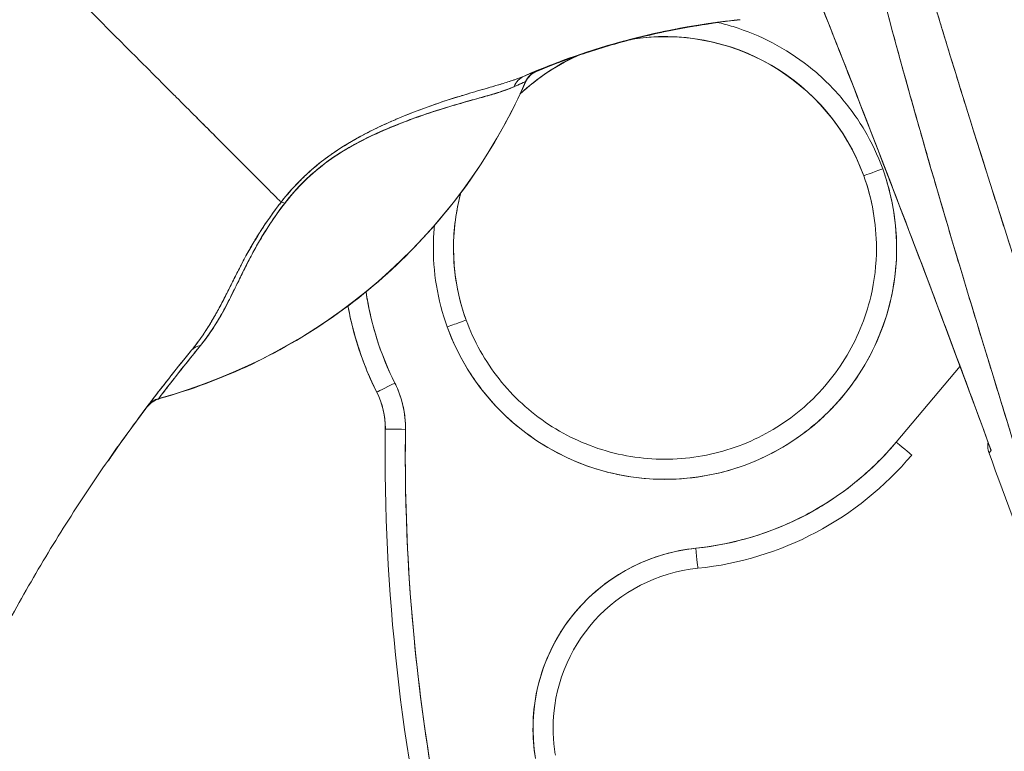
# Model space of a CAD drawing. Header units: inches. Extents: x 14 to 423, y 12 to 263.
# Tile 90 of 124: x 224.742 to 225.705, y 162.74 to 163.456. Entities that reach past the tile are written whole.
import ezdxf

# ---------------------------------------------------------------- set-up
doc = ezdxf.new("R2010")
doc.units = ezdxf.units.IN
doc.header["$LTSCALE"] = 26
doc.header["$MEASUREMENT"] = 0
doc.layers.add('Visible (ANSI)', color=7, linetype='Continuous', lineweight=5)
doc.layers.add('Visible Narrow (ANSI)', color=7, linetype='Continuous', lineweight=5)

msp = doc.modelspace()

# ---------------------------------------------------------------- linework, layer by layer
at = {"layer": 'Visible (ANSI)'}
for p, q in [((225.56716, 163.30284), (225.56716, 163.30309)), ((225.56716, 163.30309), (225.56716, 163.30284)), ((225.1662, 163.23226), (225.1662, 163.23251)), ((225.17863, 163.16193), (225.17863, 163.16193)), ((225.17863, 163.16193), (225.17863, 163.16193)), ((225.6613, 163.11679), (225.59898, 163.0426)), ((225.09126, 163.0915), (225.09126, 163.09125)), ((225.09126, 163.09125), (225.09126, 163.0915)), ((225.09959, 163.05524), (225.09959, 163.05524)), ((224.83073, 163.02734), (224.83094, 163.02734)), ((224.83094, 163.02765), (224.83074, 163.02765)), ((224.83074, 163.02765), (224.83094, 163.02765)), ((224.82878, 163.02423), (224.82836, 163.02423)), ((224.82858, 163.02454), (224.82878, 163.02454))]:
    msp.add_line(p, q, dxfattribs=at)
for centre, radius, start, end in [((225.3729, 163.23226), 0.20669, 113.42729, 133.29304), ((225.25518, 163.38707), 0.02008, 112.54385, 156.33163), ((225.25518, 163.38676), 0.02008, 112.54384, 156.33164), ((225.02086, 163.05627), 0.09843, 359.26587, 26.59675), ((224.88329, 163.06554), 0.02008, 105.36014, 142.95082), ((225.02086, 163.05625), 0.07874, 359.26587, 26.59675), ((225.02086, 163.05625), 0.07874, 359.26587, 26.59675), ((225.02086, 163.056), 0.07874, 0.0912, 26.59675), ((225.02086, 163.056), 0.07874, 0.0912, 26.59675), ((224.88329, 163.06523), 0.02008, 105.36013, 142.95084), ((225.02086, 163.05597), 0.09843, 0.01325, 0.08756), ((225.3729, 163.23251), 0.31496, 275.85394, 319.96698), ((210.91551, 157.57965), 15.74803, 19.171411, 20.255662)]:
    msp.add_arc(centre, radius, start, end, dxfattribs=at)
for centre, major_axis, ratio, start_param, end_param in [((225.3729, 163.23226), (0.20342, 0.03665), 0.999999, 0.170235, 1.570796), ((225.3729, 163.23251), (0.19427, 0.07058), 0.999999, 0, 1.386926), ((225.45575, 163.43949), (-0.1273, -0.01198), 0.13327, 4.772659, 4.820642), ((225.3729, 163.23251), (-0.18854, -0.0847), 0.999999, 4.712389, 5.044381), ((225.25509, 163.38705), (0.00807, 0.01839), 0.999989, 0.80699, 1.570796), ((225.25509, 163.38705), (-0.0077, 0.01854), 0.999939, 0, 0.763796), ((225.25509, 163.3867), (-0.01839, 0.00807), 0.999983, 5.519389, 6.283185), ((225.25509, 163.3867), (-0.0077, 0.01854), 0.999928, 0, 0.763801), ((223.91644, 162.85506), (1.33104, 0.55056), 0.001182, 6.282701, 6.294638), ((223.92219, 162.85711), (1.32529, 0.54819), 0.001172, 6.270746, 6.282735), ((224.73197, 163.61654), (-0.55118, 0), 0.999774, 1.83929, 2.7281), ((225.24347, 163.3822), (-0.00797, 0.01843), 0.957433, 0.004464, 0.766525), ((225.24347, 163.3822), (-0.00797, 0.01843), 0.957433, 0.004466, 0.766526), ((223.79666, 162.87073), (1.44013, 0.5244), 0.001203, 6.282742, 6.293855), ((223.79657, 162.87046), (1.44022, 0.52436), 0.001191, 6.271644, 6.282757), ((225.3729, 163.23253), (0.21277, 0.0773), 0.999999, 3.141593, 6.283185), ((225.58567, 163.30981), (-0.0185, -0.00672), 0.001197, 4.711954, 6.28275), ((225.3729, 163.23251), (0.20669, 0), 0.999999, 0, 0.348489), ((225.3729, 163.23251), (0.20669, 0), 0.999999, 0, 0.348489), ((225.3729, 163.23226), (0.19427, 0.07058), 0.999999, 5.935909, 6.283185), ((225.01108, 163.26453), (-0.01591, 0.01225), 0.235613, 5.543792, 5.861136), ((225.01108, 163.26453), (0.01591, -0.01225), 0.235645, 2.402392, 2.719776), ((225.3729, 163.23251), (-0.19958, 0.05374), 0.999999, 0, 0.611511), ((225.3729, 163.23226), (-0.20669, 0.00025), 0.999999, 6.01941, 6.283185), ((225.3729, 163.23226), (-0.19435, -0.07036), 0.999999, 5.935847, 6.283185), ((225.3729, 163.23226), (0.20669, 0), 0.999999, 6.282307, 6.283185), ((225.3729, 163.23253), (-0.29214, -0.04294), 0.999999, 0, 0.318251), ((225.37285, 163.23225), (-0.28159, -0.141), 1, 5.999434, 6.283185), ((225.3729, 163.23226), (-0.30985, -0.05654), 0.999999, 0, 0.283724), ((225.3729, 163.23251), (-0.28163, -0.14101), 1, 6.000173, 6.283185), ((225.37285, 163.2325), (-0.30976, -0.05675), 0.999999, 0, 0.28305), ((225.16012, 163.15521), (0.0185, 0.00672), 0.001197, 6.28275, 7.853547), ((224.92581, 163.11978), (-0.01553, 0.01273), 0.762042, 5.651821, 6.281349), ((224.92581, 163.11978), (-0.01553, 0.01273), 0.762042, 5.651822, 6.281349), ((225.10887, 163.10031), (-0.0176, -0.00881), 0.001139, 4.711819, 6.282615), ((225.10887, 163.10031), (-0.0176, -0.00881), 0.001139, 4.711819, 6.282615), ((224.88351, 163.06587), (-0.00533, 0.01935), 0.999887, 0, 0.655638), ((224.88352, 163.06587), (-0.01602, 0.0121), 0.999467, 5.627518, 6.283185), ((224.88352, 163.0655), (-0.00533, 0.01936), 0.999856, 0, 0.655679), ((224.88351, 163.0655), (-0.01602, 0.0121), 0.999531, 5.627547, 6.283185), ((225.32051, 163.67938), (-0.44254, -0.59448), 0.000762, 6.250814, 6.282167), ((225.32051, 163.67908), (-0.44254, -0.59448), 0.00076, 6.282161, 6.313513), ((225.10887, 163.10006), (-0.0176, -0.00881), 0.001139, 0.106524, 0.106684), ((225.10887, 163.10006), (-0.0176, -0.00881), 0.001138, 0.106524, 0.106684), ((226.21191, 162.06256), (1.68477, 0), 0.999999, 2.494958, 2.531637), ((227.01282, 163.03072), (-1.91339, 0), 0.999999, 6.270372, 6.762512), ((225.11927, 163.05499), (-0.01968, 0.00025), 0.001273, 4.712405, 6.283202), ((225.11927, 163.05499), (-0.01968, 0.00025), 0.001273, 4.712405, 6.283202), ((227.01282, 163.03075), (-1.8937, 0), 0.999999, 6.270372, 6.762512), ((225.3729, 163.23253), (0.29374, 0.03012), 0.999999, 4.712389, 5.482307), ((225.59898, 163.04258), (0.01507, -0.01266), 0.000975, 0.000819, 1.571615), ((224.8327, 163.02772), (0.02823, 0.04034), 0.028435, 1.592532, 1.669619), ((224.8327, 163.02731), (0.02823, 0.04034), 0.029662, 1.590778, 1.667866), ((225.42108, 162.76256), (-0.1747, -0.02944), 0.999999, 4.647638, 6.283185), ((225.40301, 162.93877), (0.00201, -0.01958), 0.00013, 0.001267, 1.572063), ((225.40301, 162.93877), (0.00201, -0.01958), 0.00013, 0.001267, 1.572063), ((225.42108, 162.76253), (-0.15666, -0.01606), 0.999999, 4.712389, 6.181015)]:
    msp.add_ellipse(centre, major_axis=major_axis, ratio=ratio, start_param=start_param, end_param=end_param, dxfattribs=at)
for points, knots in [([(225.80456, 162.75192), (225.78195, 162.82401), (225.76058, 162.89186), (225.74071, 162.95539), (225.72084, 163.01891), (225.70248, 163.0781), (225.6855, 163.13372), (225.66852, 163.18934), (225.65292, 163.24138), (225.63855, 163.29065), (225.62417, 163.33993), (225.61101, 163.38643), (225.59893, 163.43084), (225.58685, 163.47525), (225.57584, 163.51756), (225.56581, 163.55833), (225.55578, 163.59909), (225.54673, 163.6383), (225.53858, 163.67643), (225.53043, 163.71457), (225.52319, 163.75162), (225.51682, 163.78802), (225.51045, 163.82443), (225.50495, 163.86019), (225.50035, 163.89571), (225.49575, 163.93124), (225.49205, 163.96653), (225.48926, 164.00205)], [0, 0, 0, 0, 0.111111, 0.111111, 0.111111, 0.222222, 0.222222, 0.222222, 0.333333, 0.333333, 0.333333, 0.444444, 0.444444, 0.444444, 0.555556, 0.555556, 0.555556, 0.666667, 0.666667, 0.666667, 0.777778, 0.777778, 0.777778, 0.888889, 0.888889, 0.888889, 1, 1, 1, 1]), ([(225.80456, 162.75192), (225.79692, 162.77625), (225.78935, 162.80036), (225.78184, 162.82424), (225.77459, 162.84732), (225.76741, 162.87019), (225.7603, 162.89285), (225.7534, 162.91484), (225.74657, 162.93664), (225.73982, 162.95824), (225.73326, 162.97924), (225.72677, 163.00005), (225.72035, 163.02068), (225.71411, 163.04077), (225.70794, 163.06068), (225.70186, 163.08042), (225.69816, 163.09241), (225.69449, 163.10434), (225.69086, 163.11621), (225.68865, 163.1234), (225.68646, 163.13056), (225.68428, 163.13771), (225.67864, 163.1562), (225.67308, 163.17455), (225.6676, 163.19274), (225.66224, 163.21054), (225.65696, 163.2282), (225.65177, 163.24572), (225.64667, 163.26289), (225.64167, 163.27992), (225.63675, 163.29682), (225.63192, 163.31342), (225.62717, 163.32988), (225.62252, 163.34622), (225.61794, 163.36229), (225.61345, 163.37824), (225.60905, 163.39406), (225.60471, 163.40966), (225.60046, 163.42514), (225.59631, 163.44049), (225.59591, 163.44197), (225.59551, 163.44345), (225.59511, 163.44494), (225.59143, 163.4586), (225.58782, 163.47217), (225.58429, 163.48564), (225.58042, 163.50043), (225.57665, 163.51509), (225.57297, 163.52964), (225.56932, 163.54408), (225.56577, 163.5584), (225.56233, 163.5726), (225.5589, 163.58672), (225.55558, 163.60073), (225.55236, 163.61463), (225.54915, 163.62847), (225.54605, 163.64221), (225.54305, 163.65583), (225.54006, 163.66942), (225.53717, 163.68291), (225.5344, 163.69629), (225.53162, 163.70967), (225.52896, 163.72293), (225.5264, 163.7361), (225.52616, 163.73735), (225.52592, 163.7386), (225.52568, 163.73986), (225.52338, 163.75177), (225.52118, 163.76359), (225.51907, 163.77533), (225.51673, 163.78835), (225.5145, 163.80126), (225.51239, 163.81406), (225.51027, 163.82693), (225.50826, 163.8397), (225.50638, 163.85234), (225.50448, 163.8651), (225.50271, 163.87773), (225.50105, 163.89024), (225.49938, 163.90289), (225.49783, 163.91541), (225.49641, 163.9278), (225.49497, 163.94035), (225.49366, 163.95277), (225.49248, 163.96506), (225.49127, 163.97753), (225.4902, 163.98986), (225.48926, 164.00205)], [0, 0, 0, 0, 0.047674, 0.047674, 0.047674, 0.093754, 0.093754, 0.093754, 0.138483, 0.138483, 0.138483, 0.181962, 0.181962, 0.181962, 0.224293, 0.224293, 0.224293, 0.25, 0.25, 0.25, 0.265575, 0.265575, 0.265575, 0.305906, 0.305906, 0.305906, 0.345378, 0.345378, 0.345378, 0.384081, 0.384081, 0.384081, 0.422102, 0.422102, 0.422102, 0.459526, 0.459526, 0.459526, 0.496435, 0.496435, 0.496435, 0.5, 0.5, 0.5, 0.53291, 0.53291, 0.53291, 0.569025, 0.569025, 0.569025, 0.604849, 0.604849, 0.604849, 0.640453, 0.640453, 0.640453, 0.675905, 0.675905, 0.675905, 0.711275, 0.711275, 0.711275, 0.746632, 0.746632, 0.746632, 0.75, 0.75, 0.75, 0.782043, 0.782043, 0.782043, 0.817582, 0.817582, 0.817582, 0.853329, 0.853329, 0.853329, 0.889364, 0.889364, 0.889364, 0.925766, 0.925766, 0.925766, 0.962618, 0.962618, 0.962618, 1, 1, 1, 1]), ([(225.86533, 162.75134), (225.82514, 162.87601), (225.7871, 162.99543), (225.7505, 163.10939), (225.7139, 163.22335), (225.67873, 163.33184), (225.64714, 163.43552), (225.61554, 163.53919), (225.58752, 163.63805), (225.56517, 163.73178), (225.54281, 163.82551), (225.52612, 163.91411), (225.51439, 163.99768)], [0, 0, 0, 0, 0.25, 0.25, 0.25, 0.5, 0.5, 0.5, 0.75, 0.75, 0.75, 1, 1, 1, 1]), ([(225.51439, 163.99768), (225.51604, 163.98538), (225.51779, 163.97308), (225.51965, 163.9608), (225.52152, 163.94842), (225.5235, 163.93606), (225.52558, 163.9237), (225.52767, 163.91124), (225.52986, 163.8988), (225.53215, 163.88636), (225.53446, 163.8738), (225.53687, 163.86125), (225.53937, 163.84871), (225.54189, 163.83603), (225.54451, 163.82336), (225.54722, 163.8107), (225.54996, 163.79787), (225.55278, 163.78506), (225.55569, 163.77226), (225.55864, 163.75928), (225.56168, 163.7463), (225.56479, 163.73334), (225.56795, 163.72016), (225.57119, 163.70699), (225.5745, 163.69384), (225.57787, 163.68044), (225.58132, 163.66706), (225.58483, 163.65368), (225.58841, 163.64004), (225.59207, 163.62641), (225.59578, 163.61279), (225.59957, 163.59886), (225.60343, 163.58495), (225.60735, 163.57105), (225.61136, 163.55681), (225.61542, 163.54258), (225.61954, 163.52836), (225.62377, 163.51377), (225.62805, 163.49919), (225.63238, 163.48461), (225.63683, 163.46963), (225.64133, 163.45466), (225.64587, 163.43969), (225.65054, 163.42428), (225.65526, 163.40887), (225.66002, 163.39347), (225.66229, 163.3861), (225.66458, 163.37873), (225.66687, 163.37136), (225.66952, 163.36284), (225.67218, 163.35432), (225.67485, 163.3458), (225.67999, 163.32938), (225.68517, 163.31297), (225.69038, 163.29656), (225.69577, 163.27955), (225.70119, 163.26256), (225.70662, 163.24557), (225.71227, 163.22793), (225.71793, 163.2103), (225.72361, 163.19267), (225.72951, 163.17434), (225.73543, 163.15601), (225.74136, 163.13768), (225.74753, 163.11859), (225.75371, 163.0995), (225.75989, 163.08041), (225.76634, 163.06049), (225.77279, 163.04056), (225.77924, 163.02063), (225.78598, 162.9998), (225.79271, 162.97896), (225.79942, 162.95812), (225.80646, 162.93629), (225.81348, 162.91446), (225.82048, 162.89262), (225.82782, 162.86971), (225.83513, 162.84679), (225.84242, 162.82386), (225.85009, 162.7997), (225.85773, 162.77552), (225.86533, 162.75134)], [0, 0, 0, 0, 0.029086, 0.029086, 0.029086, 0.058387, 0.058387, 0.058387, 0.087935, 0.087935, 0.087935, 0.117777, 0.117777, 0.117777, 0.147957, 0.147957, 0.147957, 0.178529, 0.178529, 0.178529, 0.20955, 0.20955, 0.20955, 0.24108, 0.24108, 0.24108, 0.273185, 0.273185, 0.273185, 0.305936, 0.305936, 0.305936, 0.339407, 0.339407, 0.339407, 0.37368, 0.37368, 0.37368, 0.408841, 0.408841, 0.408841, 0.44498, 0.44498, 0.44498, 0.482193, 0.482193, 0.482193, 0.5, 0.5, 0.5, 0.520588, 0.520588, 0.520588, 0.560289, 0.560289, 0.560289, 0.60142, 0.60142, 0.60142, 0.644109, 0.644109, 0.644109, 0.688496, 0.688496, 0.688496, 0.734731, 0.734731, 0.734731, 0.782977, 0.782977, 0.782977, 0.833414, 0.833414, 0.833414, 0.886232, 0.886232, 0.886232, 0.941632, 0.941632, 0.941632, 1, 1, 1, 1]), ([(225.47678, 163.59237), (225.48556, 163.5706), (225.4943, 163.54883), (225.50301, 163.52703), (225.51744, 163.4909), (225.53178, 163.45472), (225.54599, 163.41849), (225.56162, 163.37868), (225.57711, 163.33882), (225.59246, 163.2989), (225.60929, 163.25512), (225.62595, 163.21128), (225.64243, 163.16738), (225.659, 163.1232), (225.6754, 163.07896), (225.69161, 163.03465)], [0, 0, 0, 0, 0.117776, 0.117776, 0.117776, 0.3131, 0.3131, 0.3131, 0.52777, 0.52777, 0.52777, 0.763163, 0.763163, 0.763163, 1, 1, 1, 1]), ([(225.47678, 163.59237), (225.49896, 163.53745), (225.52178, 163.48018), (225.54516, 163.42063), (225.56853, 163.36108), (225.59247, 163.29925), (225.61691, 163.23495), (225.64134, 163.17064), (225.66628, 163.10386), (225.69161, 163.03465)], [0, 0, 0, 0, 0.333333, 0.333333, 0.333333, 0.666667, 0.666667, 0.666667, 1, 1, 1, 1]), ([(224.56997, 162.80763), (224.57939, 162.83459), (224.58795, 162.8619), (224.59588, 162.88965), (224.60381, 162.9174), (224.6111, 162.94558), (224.61799, 162.97423), (224.62488, 163.00289), (224.63137, 163.03201), (224.63766, 163.06161), (224.64396, 163.09121), (224.65008, 163.12128), (224.65621, 163.15178), (224.66234, 163.18229), (224.66849, 163.21323), (224.67485, 163.24453), (224.68122, 163.27583), (224.68779, 163.30749), (224.69475, 163.33942), (224.7017, 163.37134), (224.70904, 163.40353), (224.71691, 163.43585), (224.72478, 163.46816), (224.73318, 163.5006), (224.74223, 163.53302)], [0, 0, 0, 0, 0.125006, 0.125006, 0.125006, 0.250011, 0.250011, 0.250011, 0.375017, 0.375017, 0.375017, 0.500022, 0.500022, 0.500022, 0.625028, 0.625028, 0.625028, 0.750033, 0.750033, 0.750033, 0.875039, 0.875039, 0.875039, 1, 1, 1, 1]), ([(224.99775, 163.27724), (224.99713, 163.27786), (224.9965, 163.27849), (224.99586, 163.27913), (224.99387, 163.28112), (224.99177, 163.28323), (224.98955, 163.28545), (224.98731, 163.28768), (224.98496, 163.29004), (224.9825, 163.2925), (224.98002, 163.29499), (224.97743, 163.29758), (224.97473, 163.30029), (224.97369, 163.30132), (224.97264, 163.30237), (224.97158, 163.30344), (224.96701, 163.30801), (224.96217, 163.31285), (224.95708, 163.31796), (224.95391, 163.32113), (224.95064, 163.3244), (224.94729, 163.32776), (224.94392, 163.33114), (224.94046, 163.33461), (224.93691, 163.33817), (224.93335, 163.34173), (224.92971, 163.34538), (224.92598, 163.34912), (224.92226, 163.35285), (224.91846, 163.35666), (224.91457, 163.36056), (224.90832, 163.36683), (224.90185, 163.37332), (224.89518, 163.38), (224.89365, 163.38153), (224.89211, 163.38307), (224.89056, 163.38463), (224.88243, 163.39277), (224.87402, 163.40118), (224.86539, 163.40983), (224.85957, 163.41565), (224.85365, 163.42157), (224.84765, 163.42757), (224.845, 163.43023), (224.84233, 163.4329), (224.83964, 163.43559), (224.83122, 163.44402), (224.82265, 163.4526), (224.81391, 163.46134), (224.80799, 163.46726), (224.802, 163.47325), (224.79595, 163.4793), (224.79356, 163.48169), (224.79116, 163.48409), (224.78875, 163.48649), (224.78077, 163.49448), (224.77271, 163.50254), (224.76471, 163.51054), (224.75712, 163.51813), (224.74958, 163.52567), (224.74223, 163.53302)], [0, 0, 0, 0, 0.014459, 0.014459, 0.014459, 0.059138, 0.059138, 0.059138, 0.104088, 0.104088, 0.104088, 0.149346, 0.149346, 0.149346, 0.166667, 0.166667, 0.166667, 0.24084, 0.24084, 0.24084, 0.286952, 0.286952, 0.286952, 0.333189, 0.333189, 0.333189, 0.379462, 0.379462, 0.379462, 0.425634, 0.425634, 0.425634, 0.5, 0.5, 0.5, 0.517058, 0.517058, 0.517058, 0.606463, 0.606463, 0.606463, 0.666667, 0.666667, 0.666667, 0.693307, 0.693307, 0.693307, 0.776792, 0.776792, 0.776792, 0.833333, 0.833333, 0.833333, 0.855634, 0.855634, 0.855634, 0.929684, 0.929684, 0.929684, 1, 1, 1, 1]), ([(224.74223, 163.53302), (224.74958, 163.52567), (224.75711, 163.51814), (224.76471, 163.51054), (224.7727, 163.50254), (224.78076, 163.49448), (224.78875, 163.48649), (224.79114, 163.4841), (224.79352, 163.48172), (224.79589, 163.47936), (224.80196, 163.47329), (224.80797, 163.46728), (224.81391, 163.46134), (224.82265, 163.4526), (224.83122, 163.44401), (224.83964, 163.43559), (224.84232, 163.43291), (224.84499, 163.43023), (224.84765, 163.42758), (224.85365, 163.42157), (224.85957, 163.41565), (224.86539, 163.40983), (224.87402, 163.40118), (224.88243, 163.39277), (224.89056, 163.38463), (224.89211, 163.38308), (224.89365, 163.38154), (224.89517, 163.38001), (224.90184, 163.37332), (224.90831, 163.36683), (224.91457, 163.36056), (224.92234, 163.35277), (224.92979, 163.3453), (224.93688, 163.33819), (224.94398, 163.33107), (224.95073, 163.32432), (224.95708, 163.31796), (224.96218, 163.31285), (224.96702, 163.308), (224.97158, 163.30343), (224.97265, 163.30237), (224.97369, 163.30132), (224.97473, 163.30029), (224.97743, 163.29758), (224.98002, 163.29499), (224.9825, 163.2925), (224.98496, 163.29004), (224.98731, 163.28768), (224.98955, 163.28545), (224.99177, 163.28322), (224.99387, 163.28112), (224.99586, 163.27913), (224.9965, 163.27849), (224.99713, 163.27786), (224.99775, 163.27724)], [0, 0, 0, 0, 0.070424, 0.070424, 0.070424, 0.144534, 0.144534, 0.144534, 0.166667, 0.166667, 0.166667, 0.223344, 0.223344, 0.223344, 0.306735, 0.306735, 0.306735, 0.333333, 0.333333, 0.333333, 0.393546, 0.393546, 0.393546, 0.482972, 0.482972, 0.482972, 0.5, 0.5, 0.5, 0.574384, 0.574384, 0.574384, 0.666667, 0.666667, 0.666667, 0.759127, 0.759127, 0.759127, 0.833333, 0.833333, 0.833333, 0.850626, 0.850626, 0.850626, 0.89589, 0.89589, 0.89589, 0.940848, 0.940848, 0.940848, 0.985537, 0.985537, 0.985537, 1, 1, 1, 1]), ([(225.44041, 163.45506), (225.43462, 163.45443), (225.42883, 163.45373), (225.42305, 163.45296), (225.40186, 163.45014), (225.38075, 163.44633), (225.3598, 163.44155), (225.33886, 163.43677), (225.31808, 163.43101), (225.29756, 163.42429), (225.27704, 163.41757), (225.25678, 163.40987), (225.23687, 163.40123), (225.23639, 163.40102), (225.2359, 163.40081), (225.23542, 163.4006)], [0, 0, 0, 0, 0.082787, 0.082787, 0.082787, 0.386071, 0.386071, 0.386071, 0.689355, 0.689355, 0.689355, 0.992639, 0.992639, 0.992639, 1, 1, 1, 1]), ([(225.23542, 163.4006), (225.26822, 163.41492), (225.30197, 163.42666), (225.33628, 163.43575), (225.37058, 163.44484), (225.40543, 163.45128), (225.44041, 163.45506)], [0, 0, 0, 0, 0.5, 0.5, 0.5, 1, 1, 1, 1]), ([(225.24748, 163.40561), (225.26805, 163.41415), (225.28891, 163.42167), (225.31011, 163.42819), (225.33132, 163.43471), (225.35287, 163.44024), (225.37461, 163.44472), (225.39634, 163.4492), (225.41826, 163.45264), (225.44041, 163.45506)], [0, 0, 0, 0, 0.333333, 0.333333, 0.333333, 0.666667, 0.666667, 0.666667, 1, 1, 1, 1]), ([(225.44041, 163.45506), (225.41837, 163.45266), (225.39637, 163.44921), (225.37461, 163.44472), (225.36999, 163.44377), (225.36537, 163.44277), (225.36076, 163.44172), (225.35219, 163.43977), (225.34365, 163.43766), (225.33516, 163.43539), (225.32678, 163.43315), (225.31843, 163.43075), (225.31014, 163.4282), (225.2975, 163.42431), (225.28496, 163.42006), (225.27256, 163.41546), (225.26413, 163.41234), (225.25577, 163.40906), (225.24748, 163.40561)], [0, 0, 0, 0, 0.333333, 0.333333, 0.333333, 0.404238, 0.404238, 0.404238, 0.536303, 0.536303, 0.536303, 0.666667, 0.666667, 0.666667, 0.865191, 0.865191, 0.865191, 1, 1, 1, 1]), ([(225.3421, 163.4369), (225.34831, 163.43849), (225.35454, 163.43999), (225.36079, 163.44141), (225.36538, 163.44246), (225.36999, 163.44346), (225.37462, 163.44441), (225.39124, 163.44784), (225.40801, 163.45066), (225.42482, 163.45288)], [0.4996315, 0.4996315, 0.4996315, 0.4996315, 0.5958565, 0.5958565, 0.5958565, 0.6666667, 0.6666667, 0.6666667, 0.9213598, 0.9213598, 0.9213598, 0.9213598]), ([(225.58567, 163.30984), (225.58084, 163.32306), (225.57493, 163.3356), (225.56787, 163.34757), (225.56081, 163.35953), (225.55259, 163.37091), (225.54342, 163.38143), (225.53424, 163.39194), (225.5241, 163.40159), (225.51315, 163.41023), (225.50221, 163.41886), (225.49046, 163.42649), (225.47811, 163.43298), (225.46576, 163.43946), (225.45281, 163.4448), (225.43947, 163.4489), (225.43436, 163.45047), (225.42919, 163.45187), (225.42398, 163.45307)], [0, 0, 0, 0, 0.0588235, 0.0588235, 0.0588235, 0.1176471, 0.1176471, 0.1176471, 0.1764706, 0.1764706, 0.1764706, 0.2352941, 0.2352941, 0.2352941, 0.2941176, 0.2941176, 0.2941176, 0.3166834, 0.3166834, 0.3166834, 0.3166834]), ([(225.44041, 163.45506), (225.44109, 163.45513), (225.44176, 163.4552), (225.44244, 163.45528), (225.44311, 163.45535), (225.44379, 163.45542), (225.44446, 163.45549), (225.44514, 163.45556), (225.44581, 163.45563), (225.44649, 163.4557)], [0, 0, 0, 0, 0.333333, 0.333333, 0.333333, 0.666667, 0.666667, 0.666667, 1, 1, 1, 1]), ([(225.3403, 163.43636), (225.33896, 163.43602), (225.33762, 163.43566), (225.33628, 163.43531), (225.31962, 163.43087), (225.3031, 163.42582), (225.28675, 163.42014)], [0.4804667, 0.4804667, 0.4804667, 0.4804667, 0.5, 0.5, 0.5, 0.7427455, 0.7427455, 0.7427455, 0.7427455]), ([(225.28763, 163.42054), (225.29509, 163.42312), (225.3026, 163.42557), (225.31014, 163.42789), (225.31844, 163.43044), (225.32678, 163.43284), (225.33516, 163.43508), (225.33665, 163.43548), (225.33814, 163.43587), (225.33963, 163.43626)], [0.2148751, 0.2148751, 0.2148751, 0.2148751, 0.3333333, 0.3333333, 0.3333333, 0.4636854, 0.4636854, 0.4636854, 0.4868553, 0.4868553, 0.4868553, 0.4868553]), ([(225.24748, 163.4053), (225.25577, 163.40874), (225.26413, 163.41203), (225.27255, 163.41515), (225.27682, 163.41673), (225.28111, 163.41828), (225.28541, 163.41978)], [0, 0, 0, 0, 0.1347829, 0.1347829, 0.1347829, 0.2031443, 0.2031443, 0.2031443, 0.2031443]), ([(225.24739, 163.4056), (225.24719, 163.40553), (225.24663, 163.40531), (225.24563, 163.4049), (225.24559, 163.40489), (225.24555, 163.40487), (225.2455, 163.40485), (225.24451, 163.40445), (225.24313, 163.40388), (225.24148, 163.40318), (225.23977, 163.40246), (225.23776, 163.40161), (225.23542, 163.4006)], [0, 0, 0, 0, 0.333333, 0.333333, 0.333333, 0.347376, 0.347376, 0.347376, 0.666667, 0.666667, 0.666667, 1, 1, 1, 1]), ([(225.24739, 163.4056), (225.24732, 163.40558), (225.24703, 163.40546), (225.24651, 163.40526), (225.24633, 163.40519), (225.24612, 163.4051), (225.24589, 163.40501), (225.24505, 163.40467), (225.24388, 163.40419), (225.24235, 163.40355), (225.24221, 163.40349), (225.24207, 163.40343), (225.24192, 163.40337), (225.24018, 163.40264), (225.23801, 163.40172), (225.23542, 163.4006)], [0, 0, 0, 0, 0.246085, 0.246085, 0.246085, 0.333333, 0.333333, 0.333333, 0.638792, 0.638792, 0.638792, 0.666667, 0.666667, 0.666667, 1, 1, 1, 1]), ([(225.23679, 163.39513), (225.23755, 163.39679), (225.23845, 163.39828), (225.2395, 163.39961), (225.24056, 163.40094), (225.24176, 163.4021), (225.2431, 163.4031), (225.24443, 163.4041), (225.24589, 163.40494), (225.24748, 163.40561)], [0, 0, 0, 0, 0.333333, 0.333333, 0.333333, 0.666667, 0.666667, 0.666667, 1, 1, 1, 1]), ([(225.24414, 163.40383), (225.24465, 163.40405), (225.24511, 163.40425), (225.2455, 163.40442), (225.24555, 163.40444), (225.24559, 163.40446), (225.24563, 163.40447), (225.24663, 163.4049), (225.24719, 163.40515), (225.24739, 163.40524)], [0.5253496, 0.5253496, 0.5253496, 0.5253496, 0.6526564, 0.6526564, 0.6526564, 0.6666667, 0.6666667, 0.6666667, 1, 1, 1, 1]), ([(225.24414, 163.40383), (225.24483, 163.40413), (225.24541, 163.40438), (225.24589, 163.40458), (225.24609, 163.40467), (225.24628, 163.40475), (225.24644, 163.40482), (225.247, 163.40506), (225.24731, 163.4052), (225.24739, 163.40524)], [0.4933202, 0.4933202, 0.4933202, 0.4933202, 0.6666667, 0.6666667, 0.6666667, 0.7424678, 0.7424678, 0.7424678, 1, 1, 1, 1]), ([(225.24748, 163.40561), (225.24748, 163.40562), (225.24746, 163.40562), (225.24742, 163.40561), (225.24741, 163.4056), (225.2474, 163.4056), (225.24739, 163.4056)], [0, 0, 0, 0, 0.787547, 0.787547, 0.787547, 1, 1, 1, 1]), ([(225.24739, 163.40524), (225.24743, 163.40527), (225.24746, 163.40529), (225.24748, 163.4053), (225.24748, 163.4053), (225.24748, 163.4053), (225.24748, 163.4053)], [0, 0, 0, 0, 0.784452, 0.784452, 0.784452, 1, 1, 1, 1]), ([(224.87797, 163.08491), (224.90956, 163.09359), (224.93992, 163.10488), (224.96934, 163.11895), (224.99875, 163.13301), (225.02723, 163.14984), (225.05389, 163.169), (225.08056, 163.18816), (225.10541, 163.20965), (225.12821, 163.23326), (225.15102, 163.25688), (225.17178, 163.28262), (225.18993, 163.30969), (225.20809, 163.33675), (225.22365, 163.36515), (225.23679, 163.39513)], [0, 0, 0, 0, 0.2, 0.2, 0.2, 0.4, 0.4, 0.4, 0.6, 0.6, 0.6, 0.8, 0.8, 0.8, 1, 1, 1, 1]), ([(225.23542, 163.4006), (225.23095, 163.39867), (225.22566, 163.39676), (225.21935, 163.39476), (225.2174, 163.39414), (225.21535, 163.39351), (225.21321, 163.39286), (225.21139, 163.39231), (225.20949, 163.39175), (225.20754, 163.39117), (225.20275, 163.38976), (225.1976, 163.38827), (225.19227, 163.38673), (225.1889, 163.38575), (225.18546, 163.38475), (225.18199, 163.38372), (225.17944, 163.38297), (225.17687, 163.3822), (225.17429, 163.38141), (225.17386, 163.38128), (225.17343, 163.38115), (225.173, 163.38102), (225.16504, 163.37858), (225.15697, 163.37598), (225.14879, 163.37316), (225.14846, 163.37304), (225.14813, 163.37293), (225.1478, 163.37281), (225.13827, 163.36951), (225.12859, 163.36589), (225.11897, 163.36197), (225.11686, 163.36111), (225.11474, 163.36023), (225.11263, 163.35934), (225.11149, 163.35886), (225.11036, 163.35837), (225.10922, 163.35788), (225.10017, 163.35398), (225.09123, 163.34981), (225.08253, 163.34534), (225.08111, 163.34462), (225.0797, 163.34388), (225.0783, 163.34314), (225.06764, 163.3375), (225.05739, 163.3314), (225.04787, 163.32476), (225.04747, 163.32449), (225.04707, 163.32421), (225.04668, 163.32393), (225.03682, 163.31696), (225.02777, 163.30941), (225.01962, 163.30156), (225.01147, 163.29372), (225.0042, 163.28559), (224.99775, 163.27724)], [0, 0, 0, 0, 0.095523, 0.095523, 0.095523, 0.125, 0.125, 0.125, 0.150006, 0.150006, 0.150006, 0.211266, 0.211266, 0.211266, 0.25, 0.25, 0.25, 0.278579, 0.278579, 0.278579, 0.283368, 0.283368, 0.283368, 0.371453, 0.371453, 0.371453, 0.375, 0.375, 0.375, 0.477463, 0.477463, 0.477463, 0.5, 0.5, 0.5, 0.512193, 0.512193, 0.512193, 0.609209, 0.609209, 0.609209, 0.625, 0.625, 0.625, 0.744987, 0.744987, 0.744987, 0.75, 0.75, 0.75, 0.875, 0.875, 0.875, 1, 1, 1, 1]), ([(225.23542, 163.4006), (225.23272, 163.39943), (225.22978, 163.39831), (225.22666, 163.39721), (225.22297, 163.39591), (225.21902, 163.39464), (225.21488, 163.39337), (225.21333, 163.3929), (225.21175, 163.39242), (225.21015, 163.39194), (225.20668, 163.39091), (225.2031, 163.38987), (225.19943, 163.38881), (225.19302, 163.38695), (225.18634, 163.38503), (225.17948, 163.38297), (225.17107, 163.38046), (225.16239, 163.37775), (225.15359, 163.37479), (225.15109, 163.37395), (225.14857, 163.37309), (225.14605, 163.37221), (225.13885, 163.36969), (225.13159, 163.36699), (225.12436, 163.36413), (225.12017, 163.36248), (225.11598, 163.36076), (225.11181, 163.35899), (225.10638, 163.35668), (225.10099, 163.35427), (225.09565, 163.35177), (225.08982, 163.34904), (225.08406, 163.34619), (225.07841, 163.3432), (225.07461, 163.34119), (225.07087, 163.33912), (225.06719, 163.33699), (225.0604, 163.33306), (225.05384, 163.32892), (225.04763, 163.32459), (225.04488, 163.32268), (225.04221, 163.32073), (225.03959, 163.31874), (225.03307, 163.31376), (225.02689, 163.3085), (225.02094, 163.30283), (225.01898, 163.30096), (225.01704, 163.29904), (225.01513, 163.29709), (225.00894, 163.29076), (225.00308, 163.28402), (224.99775, 163.27724)], [0, 0, 0, 0, 0.047704, 0.047704, 0.047704, 0.103949, 0.103949, 0.103949, 0.125, 0.125, 0.125, 0.170549, 0.170549, 0.170549, 0.25, 0.25, 0.25, 0.347289, 0.347289, 0.347289, 0.375, 0.375, 0.375, 0.454119, 0.454119, 0.454119, 0.5, 0.5, 0.5, 0.559712, 0.559712, 0.559712, 0.625, 0.625, 0.625, 0.668948, 0.668948, 0.668948, 0.75, 0.75, 0.75, 0.785781, 0.785781, 0.785781, 0.875, 0.875, 0.875, 0.904424, 0.904424, 0.904424, 1, 1, 1, 1]), ([(225.22549, 163.39019), (225.22808, 163.39136), (225.23026, 163.39232), (225.23198, 163.39308), (225.23379, 163.39388), (225.23511, 163.39445), (225.23588, 163.39478), (225.23636, 163.39499), (225.23663, 163.3951), (225.2367, 163.39512)], [0, 0, 0, 0, 0.370836, 0.370836, 0.370836, 0.760631, 0.760631, 0.760631, 1, 1, 1, 1]), ([(225.22549, 163.39019), (225.22789, 163.39132), (225.22986, 163.39217), (225.2315, 163.39287), (225.23314, 163.39357), (225.23442, 163.39414), (225.23529, 163.39452), (225.23615, 163.39491), (225.23661, 163.3951), (225.2367, 163.39512)], [0, 0, 0, 0, 0.333333, 0.333333, 0.333333, 0.666667, 0.666667, 0.666667, 1, 1, 1, 1]), ([(225.00127, 163.27611), (225.00627, 163.28257), (225.01174, 163.28895), (225.0176, 163.29496), (225.02258, 163.30007), (225.02785, 163.30491), (225.03327, 163.3094), (225.03573, 163.31145), (225.03824, 163.31343), (225.04078, 163.31533), (225.04938, 163.32178), (225.05828, 163.32735), (225.06704, 163.3323), (225.06802, 163.33285), (225.069, 163.33339), (225.06997, 163.33393), (225.07821, 163.33848), (225.08632, 163.34241), (225.09421, 163.34595), (225.10366, 163.3502), (225.1128, 163.35389), (225.12153, 163.35715), (225.12723, 163.35928), (225.13275, 163.36122), (225.1381, 163.36301), (225.14189, 163.36428), (225.14559, 163.36549), (225.14919, 163.36663), (225.15783, 163.36938), (225.16591, 163.37179), (225.17341, 163.37396), (225.17961, 163.37576), (225.18542, 163.3774), (225.19082, 163.37893), (225.19131, 163.37907), (225.19181, 163.37921), (225.19229, 163.37934), (225.19748, 163.38081), (225.20228, 163.38218), (225.20667, 163.38351), (225.21061, 163.3847), (225.21423, 163.38586), (225.21752, 163.38703), (225.22044, 163.38807), (225.2231, 163.38912), (225.22549, 163.39019)], [0, 0, 0, 0, 0.067597, 0.067597, 0.067597, 0.125, 0.125, 0.125, 0.151167, 0.151167, 0.151167, 0.240091, 0.240091, 0.240091, 0.25, 0.25, 0.25, 0.333853, 0.333853, 0.333853, 0.434449, 0.434449, 0.434449, 0.5, 0.5, 0.5, 0.546484, 0.546484, 0.546484, 0.657929, 0.657929, 0.657929, 0.75, 0.75, 0.75, 0.758447, 0.758447, 0.758447, 0.848119, 0.848119, 0.848119, 0.928517, 0.928517, 0.928517, 1, 1, 1, 1]), ([(225.00127, 163.27611), (225.00686, 163.2836), (225.01325, 163.29078), (225.02037, 163.29774), (225.02749, 163.3047), (225.03534, 163.31143), (225.04386, 163.31761), (225.05238, 163.32379), (225.06156, 163.32942), (225.07114, 163.33456), (225.08072, 163.33971), (225.09068, 163.34439), (225.10079, 163.34872), (225.1109, 163.35304), (225.12116, 163.35702), (225.13137, 163.36067), (225.14158, 163.36431), (225.15176, 163.36761), (225.16178, 163.37061), (225.1718, 163.3736), (225.18161, 163.37634), (225.19002, 163.3787), (225.19842, 163.38107), (225.20546, 163.38305), (225.21129, 163.38493), (225.21712, 163.38681), (225.22176, 163.38859), (225.22549, 163.39019)], [0, 0, 0, 0, 0.111111, 0.111111, 0.111111, 0.222222, 0.222222, 0.222222, 0.333333, 0.333333, 0.333333, 0.444444, 0.444444, 0.444444, 0.555556, 0.555556, 0.555556, 0.666667, 0.666667, 0.666667, 0.777778, 0.777778, 0.777778, 0.888889, 0.888889, 0.888889, 1, 1, 1, 1]), ([(225.16012, 163.15523), (225.16495, 163.14201), (225.17086, 163.12947), (225.17792, 163.1175), (225.18498, 163.10554), (225.1932, 163.09416), (225.20237, 163.08364), (225.21155, 163.07313), (225.22169, 163.06348), (225.23264, 163.05484), (225.24358, 163.04621), (225.25533, 163.03858), (225.26768, 163.03209), (225.28003, 163.02561), (225.29298, 163.02027), (225.30632, 163.01617), (225.31965, 163.01207), (225.33336, 163.0092), (225.34722, 163.00762), (225.36108, 163.00604), (225.37509, 163.00574), (225.389, 163.00673), (225.40292, 163.00772), (225.41674, 163.01001), (225.43023, 163.01354), (225.44373, 163.01707), (225.45689, 163.02186), (225.46951, 163.02781), (225.48212, 163.03376), (225.49419, 163.04088), (225.50549, 163.04906), (225.5168, 163.05723), (225.52735, 163.06644), (225.53696, 163.07655), (225.54657, 163.08666), (225.55525, 163.09767), (225.56284, 163.10937), (225.57042, 163.12107), (225.57693, 163.13348), (225.58224, 163.14638), (225.58755, 163.15928), (225.59166, 163.17267), (225.59451, 163.18632), (225.59735, 163.19997), (225.59894, 163.21388), (225.59922, 163.22783), (225.59951, 163.24178), (225.5985, 163.25578), (225.59624, 163.26949), (225.59397, 163.2832), (225.59045, 163.29661), (225.58567, 163.30984)], [0, 0, 0, 0, 0.058824, 0.058824, 0.058824, 0.117647, 0.117647, 0.117647, 0.176471, 0.176471, 0.176471, 0.235294, 0.235294, 0.235294, 0.294118, 0.294118, 0.294118, 0.352941, 0.352941, 0.352941, 0.411765, 0.411765, 0.411765, 0.470588, 0.470588, 0.470588, 0.529412, 0.529412, 0.529412, 0.588235, 0.588235, 0.588235, 0.647059, 0.647059, 0.647059, 0.705882, 0.705882, 0.705882, 0.764706, 0.764706, 0.764706, 0.823529, 0.823529, 0.823529, 0.882353, 0.882353, 0.882353, 0.941176, 0.941176, 0.941176, 1, 1, 1, 1]), ([(224.99775, 163.27724), (224.99681, 163.27604), (224.99587, 163.27482), (224.99494, 163.2736), (224.99234, 163.27018), (224.98977, 163.26667), (224.98724, 163.26308), (224.98458, 163.25931), (224.98196, 163.25545), (224.9794, 163.25152), (224.97762, 163.24878), (224.97587, 163.24601), (224.97416, 163.24322), (224.97328, 163.24178), (224.9724, 163.24034), (224.97154, 163.23889), (224.96886, 163.2344), (224.96626, 163.22984), (224.96374, 163.22525), (224.96109, 163.22042), (224.95852, 163.21554), (224.95601, 163.21065), (224.95524, 163.20915), (224.95447, 163.20764), (224.95371, 163.20613), (224.95187, 163.2025), (224.95005, 163.19887), (224.94824, 163.19525), (224.94558, 163.18992), (224.94292, 163.18461), (224.94016, 163.17932), (224.9383, 163.17576), (224.9364, 163.17221), (224.93442, 163.16867), (224.93332, 163.16669), (224.93219, 163.16471), (224.93104, 163.16274), (224.92785, 163.15731), (224.92448, 163.15191), (224.92083, 163.1466), (224.91756, 163.14184), (224.91408, 163.13714), (224.9103, 163.13253)], [0, 0, 0, 0, 0.028646, 0.028646, 0.028646, 0.108264, 0.108264, 0.108264, 0.191862, 0.191862, 0.191862, 0.25, 0.25, 0.25, 0.279904, 0.279904, 0.279904, 0.37246, 0.37246, 0.37246, 0.469969, 0.469969, 0.469969, 0.5, 0.5, 0.5, 0.572304, 0.572304, 0.572304, 0.678496, 0.678496, 0.678496, 0.75, 0.75, 0.75, 0.790087, 0.790087, 0.790087, 0.900698, 0.900698, 0.900698, 1, 1, 1, 1]), ([(224.99775, 163.27724), (224.99016, 163.26759), (224.98336, 163.25777), (224.97725, 163.24817), (224.97717, 163.24803), (224.97708, 163.2479), (224.97699, 163.24776), (224.97138, 163.2389), (224.96636, 163.2302), (224.9616, 163.22134), (224.96128, 163.22074), (224.96096, 163.22014), (224.96063, 163.21953), (224.95885, 163.21619), (224.95711, 163.21281), (224.95538, 163.20942), (224.95421, 163.20711), (224.95304, 163.2048), (224.95188, 163.20248), (224.94984, 163.19841), (224.94781, 163.19434), (224.94576, 163.19026), (224.94524, 163.18922), (224.94471, 163.18818), (224.94418, 163.18713), (224.94194, 163.1827), (224.93965, 163.17828), (224.93728, 163.17388), (224.93514, 163.16992), (224.93294, 163.16597), (224.93062, 163.16204), (224.93041, 163.16168), (224.93019, 163.16132), (224.92998, 163.16096), (224.92805, 163.15772), (224.92605, 163.15449), (224.92395, 163.15128), (224.92175, 163.1479), (224.91945, 163.14455), (224.91703, 163.14124), (224.91488, 163.1383), (224.91264, 163.13539), (224.9103, 163.13253)], [0, 0, 0, 0, 0.2, 0.2, 0.2, 0.202822, 0.202822, 0.202822, 0.387433, 0.387433, 0.387433, 0.4, 0.4, 0.4, 0.469613, 0.469613, 0.469613, 0.517, 0.517, 0.517, 0.6, 0.6, 0.6, 0.621251, 0.621251, 0.621251, 0.71154, 0.71154, 0.71154, 0.792621, 0.792621, 0.792621, 0.8, 0.8, 0.8, 0.866842, 0.866842, 0.866842, 0.937291, 0.937291, 0.937291, 1, 1, 1, 1]), ([(224.919, 163.13704), (224.92258, 163.1414), (224.92591, 163.14592), (224.92907, 163.15062), (224.93242, 163.1556), (224.93558, 163.16078), (224.93863, 163.16617), (224.94155, 163.17132), (224.94436, 163.17665), (224.94717, 163.18218), (224.94969, 163.18713), (224.95219, 163.19224), (224.95481, 163.19752), (224.95502, 163.19793), (224.95523, 163.19835), (224.95544, 163.19877), (224.95764, 163.20319), (224.95986, 163.20769), (224.96217, 163.21229), (224.96446, 163.21686), (224.96685, 163.22152), (224.96938, 163.22626), (224.97168, 163.23055), (224.9741, 163.23491), (224.97666, 163.23932), (224.97898, 163.24331), (224.98143, 163.24735), (224.98401, 163.25142), (224.98635, 163.2551), (224.98879, 163.25881), (224.99135, 163.26252), (224.99367, 163.26589), (224.99609, 163.26926), (224.99861, 163.27261), (224.99948, 163.27378), (225.00037, 163.27494), (225.00127, 163.27611)], [0, 0, 0, 0, 0.123264, 0.123264, 0.123264, 0.254167, 0.254167, 0.254167, 0.37913, 0.37913, 0.37913, 0.491157, 0.491157, 0.491157, 0.5, 0.5, 0.5, 0.593399, 0.593399, 0.593399, 0.686267, 0.686267, 0.686267, 0.770296, 0.770296, 0.770296, 0.846506, 0.846506, 0.846506, 0.915548, 0.915548, 0.915548, 0.978208, 0.978208, 0.978208, 1, 1, 1, 1]), ([(224.919, 163.13704), (224.92737, 163.14791), (224.93508, 163.15948), (224.94163, 163.17125), (224.94818, 163.18303), (224.95356, 163.19499), (224.95944, 163.20707), (224.96532, 163.21914), (224.97171, 163.23132), (224.97868, 163.24297), (224.98565, 163.25461), (224.99321, 163.26571), (225.00127, 163.27611)], [0, 0, 0, 0, 0.25, 0.25, 0.25, 0.5, 0.5, 0.5, 0.75, 0.75, 0.75, 1, 1, 1, 1]), ([(225.14757, 163.25438), (225.14702, 163.24869), (225.14668, 163.24297), (225.14657, 163.23724), (225.14628, 163.22329), (225.14729, 163.20928), (225.14955, 163.19558), (225.15182, 163.18187), (225.15534, 163.16846), (225.16012, 163.15523)], [0.8582097, 0.8582097, 0.8582097, 0.8582097, 0.8823529, 0.8823529, 0.8823529, 0.9411765, 0.9411765, 0.9411765, 1, 1, 1, 1]), ([(225.17863, 163.16193), (225.18616, 163.14121), (225.19703, 163.1217), (225.22436, 163.0871), (225.24081, 163.07201), (225.27764, 163.04776), (225.298, 163.0386), (225.34059, 163.02717), (225.3628, 163.02489), (225.40682, 163.02743), (225.42863, 163.03225), (225.46961, 163.04852), (225.48879, 163.05995), (225.52258, 163.08828), (225.53719, 163.10517), (225.56035, 163.14269), (225.5689, 163.16331), (225.57771, 163.20039), (225.57959, 163.21645), (225.57959, 163.23251)], [0.348489, 0.348489, 0.348489, 0.348489, 0.668489, 0.668489, 0.988489, 0.988489, 1.308489, 1.308489, 1.628489, 1.628489, 1.948489, 1.948489, 2.268489, 2.268489, 2.588489, 2.588489, 2.908489, 2.908489, 3.141593, 3.141593, 3.141593, 3.141593]), ([(225.10887, 163.10034), (225.10267, 163.1127), (225.09739, 163.12538), (225.09299, 163.1385), (225.0886, 163.15161), (225.08508, 163.16518), (225.08255, 163.17879), (225.08188, 163.18239), (225.08129, 163.18598), (225.08075, 163.18959)], [0, 0, 0, 0, 0.3333333, 0.3333333, 0.3333333, 0.6666667, 0.6666667, 0.6666667, 0.7546962, 0.7546962, 0.7546962, 0.7546962]), ([(225.06305, 163.17572), (225.06363, 163.17253), (225.06426, 163.16935), (225.0668, 163.15753), (225.06902, 163.14896), (225.07418, 163.13203), (225.07711, 163.12367), (225.08367, 163.10724), (225.0873, 163.09916), (225.09126, 163.09125)], [0.1804774, 0.1804774, 0.1804774, 0.1804774, 0.2113574, 0.2113574, 0.2956387, 0.2956387, 0.3799199, 0.3799199, 0.4642012, 0.4642012, 0.4642012, 0.4642012]), ([(224.87819, 163.08523), (224.87838, 163.08549), (224.87888, 163.08616), (224.87969, 163.08724), (224.88115, 163.08919), (224.88364, 163.09248), (224.88715, 163.09705), (224.8906, 163.10153), (224.89503, 163.10724), (224.90046, 163.11409), (224.90572, 163.12072), (224.91192, 163.12843), (224.919, 163.13704)], [0, 0, 0, 0, 0.15805, 0.15805, 0.15805, 0.445483, 0.445483, 0.445483, 0.727137, 0.727137, 0.727137, 1, 1, 1, 1]), ([(224.87819, 163.08523), (224.87865, 163.08582), (224.8805, 163.08834), (224.88377, 163.09263), (224.88704, 163.09692), (224.89174, 163.10301), (224.89765, 163.11052), (224.90355, 163.11803), (224.91067, 163.12694), (224.919, 163.13704)], [0, 0, 0, 0, 0.333333, 0.333333, 0.333333, 0.666667, 0.666667, 0.666667, 1, 1, 1, 1]), ([(224.9103, 163.13253), (224.89664, 163.11591), (224.88333, 163.09908), (224.87038, 163.08203), (224.85517, 163.06202), (224.84045, 163.04172), (224.8262, 163.02111), (224.81195, 163.00051), (224.79816, 162.9796), (224.78485, 162.95838), (224.77153, 162.93717), (224.75868, 162.91564), (224.74629, 162.89379), (224.7339, 162.87194), (224.72197, 162.84977), (224.71051, 162.82726), (224.69905, 162.80475), (224.68805, 162.7819), (224.67753, 162.7587)], [0, 0, 0, 0, 0.1456, 0.1456, 0.1456, 0.31648, 0.31648, 0.31648, 0.48736, 0.48736, 0.48736, 0.65824, 0.65824, 0.65824, 0.82912, 0.82912, 0.82912, 1, 1, 1, 1]), ([(224.9103, 163.13253), (224.90297, 163.12358), (224.89645, 163.11545), (224.89086, 163.10836), (224.88982, 163.10705), (224.88882, 163.10578), (224.88785, 163.10455), (224.88355, 163.09907), (224.87988, 163.09432), (224.8769, 163.09042), (224.87557, 163.08869), (224.87438, 163.08712), (224.87332, 163.08573), (224.87147, 163.0833), (224.87005, 163.08141), (224.86906, 163.08009), (224.86822, 163.07897), (224.86769, 163.07826), (224.86749, 163.07797)], [0, 0, 0, 0, 0.281412, 0.281412, 0.281412, 0.333333, 0.333333, 0.333333, 0.563955, 0.563955, 0.563955, 0.666667, 0.666667, 0.666667, 0.846576, 0.846576, 0.846576, 1, 1, 1, 1]), ([(225.11927, 163.05501), (225.11934, 163.06024), (225.119, 163.0654), (225.11824, 163.07057), (225.11747, 163.07574), (225.11629, 163.08091), (225.11472, 163.08589), (225.11315, 163.09087), (225.11121, 163.09567), (225.10887, 163.10034)], [0, 0, 0, 0, 0.333333, 0.333333, 0.333333, 0.666667, 0.666667, 0.666667, 1, 1, 1, 1]), ([(224.86726, 163.07764), (224.86821, 163.07886), (224.86923, 163.07994), (224.87034, 163.08089), (224.87145, 163.08183), (224.87265, 163.08263), (224.87392, 163.0833), (224.87519, 163.08397), (224.87654, 163.0845), (224.87797, 163.08491)], [0, 0, 0, 0, 0.333333, 0.333333, 0.333333, 0.666667, 0.666667, 0.666667, 1, 1, 1, 1]), ([(224.86749, 163.07797), (224.86746, 163.07793), (224.86743, 163.07789), (224.8674, 163.07785), (224.86731, 163.07772), (224.86726, 163.07765), (224.86726, 163.07764)], [0, 0, 0, 0, 0.216888, 0.216888, 0.216888, 1, 1, 1, 1]), ([(224.86726, 163.07733), (224.86726, 163.07733), (224.86727, 163.07733), (224.86727, 163.07734), (224.8673, 163.07737), (224.86737, 163.07746), (224.86749, 163.0776)], [0, 0, 0, 0, 0.211211, 0.211211, 0.211211, 1, 1, 1, 1]), ([(224.86778, 163.07798), (224.86778, 163.07797), (224.86777, 163.07797), (224.86777, 163.07797), (224.86787, 163.07809), (224.86825, 163.07858), (224.86868, 163.07914), (224.86926, 163.0799)], [0, 0, 0, 0, 0.00394923, 0.00394923, 0.02987613, 0.02987613, 0.08292969, 0.08292969, 0.08292969, 0.08292969]), ([(225.0996, 163.05625), (225.0996, 163.05618), (225.0996, 163.05611), (225.0996, 163.05598), (225.0996, 163.05591), (225.09959, 163.05578), (225.09959, 163.05571), (225.09959, 163.05557), (225.09959, 163.05551), (225.09959, 163.05537), (225.09959, 163.0553), (225.09959, 163.05524)], [3.14159266, 3.14159266, 3.14159266, 3.14159266, 3.14415524, 3.14415524, 3.14671782, 3.14671782, 3.1492804, 3.1492804, 3.15184299, 3.15184299, 3.15440557, 3.15440557, 3.15440557, 3.15440557]), ([(225.09959, 163.05524), (225.09957, 163.0536), (225.09955, 163.05197), (225.09952, 163.0487), (225.0995, 163.04707), (225.09948, 163.0438), (225.09947, 163.04216), (225.09945, 163.03889), (225.09944, 163.03726), (225.09943, 163.03399), (225.09943, 163.03236), (225.09943, 163.03072)], [6.27037239, 6.27037239, 6.27037239, 6.27037239, 6.27293498, 6.27293498, 6.27549756, 6.27549756, 6.27806014, 6.27806014, 6.28062272, 6.28062272, 6.28318531, 6.28318531, 6.28318531, 6.28318531]), ([(225.33253, 162.15741), (225.30863, 162.2034), (225.28669, 162.2502), (225.26666, 162.29791), (225.24664, 162.34563), (225.22854, 162.39425), (225.21247, 162.44351), (225.1964, 162.49276), (225.18237, 162.54265), (225.1704, 162.59303), (225.15843, 162.64342), (225.14852, 162.69429), (225.14072, 162.74551), (225.13292, 162.79673), (225.12722, 162.8483), (225.12364, 162.89991), (225.12007, 162.95153), (225.11861, 163.00319), (225.11927, 163.05501)], [0, 0, 0, 0, 0.166667, 0.166667, 0.166667, 0.333333, 0.333333, 0.333333, 0.5, 0.5, 0.5, 0.666667, 0.666667, 0.666667, 0.833333, 0.833333, 0.833333, 1, 1, 1, 1]), ([(225.59898, 163.0426), (225.5892, 163.03096), (225.57865, 163.0202), (225.56725, 163.01024), (225.55585, 163.00029), (225.54361, 162.99114), (225.53077, 162.98301), (225.51792, 162.97487), (225.50448, 162.96775), (225.49052, 162.9617), (225.47657, 162.95565), (225.46212, 162.95066), (225.4475, 162.94684), (225.43287, 162.94301), (225.41808, 162.94034), (225.40301, 162.9388)], [0, 0, 0, 0, 0.2, 0.2, 0.2, 0.4, 0.4, 0.4, 0.6, 0.6, 0.6, 0.8, 0.8, 0.8, 1, 1, 1, 1]), ([(225.68962, 163.0318), (225.68889, 163.0338), (225.68848, 163.03594), (225.68838, 163.03949), (225.68851, 163.04094), (225.68878, 163.04235)], [0, 0, 0, 0, 0.01617543, 0.01617543, 0.02708179, 0.02708179, 0.02708179, 0.02708179]), ([(225.69161, 163.03465), (225.69073, 163.03337), (225.69015, 163.03252), (225.68985, 163.03209), (225.68971, 163.03188), (225.68963, 163.03177), (225.68963, 163.03177)], [0, 0, 0, 0, 0.3333333, 0.3333333, 0.3333333, 0.499977, 0.499977, 0.499977, 0.499977]), ([(225.40301, 162.9388), (225.39228, 162.93769), (225.38182, 162.93565), (225.37155, 162.93266), (225.36129, 162.92966), (225.35121, 162.92571), (225.3416, 162.92089), (225.33198, 162.91607), (225.32283, 162.91038), (225.31427, 162.9039), (225.3057, 162.89743), (225.29772, 162.89017), (225.29046, 162.88225), (225.2832, 162.87433), (225.27667, 162.86575), (225.27096, 162.85665), (225.26526, 162.84754), (225.26038, 162.83792), (225.25642, 162.82794), (225.25246, 162.81796), (225.2494, 162.80763), (225.24731, 162.79708), (225.24522, 162.78653), (225.24409, 162.77576), (225.24393, 162.76507), (225.24378, 162.75438), (225.24459, 162.74376), (225.24638, 162.73312)], [0, 0, 0, 0, 0.111111, 0.111111, 0.111111, 0.222222, 0.222222, 0.222222, 0.333333, 0.333333, 0.333333, 0.444444, 0.444444, 0.444444, 0.555556, 0.555556, 0.555556, 0.666667, 0.666667, 0.666667, 0.777778, 0.777778, 0.777778, 0.888889, 0.888889, 0.888889, 1, 1, 1, 1]), ([(225.2636, 162.76253), (225.2636, 162.76078), (225.26363, 162.75903), (225.26375, 162.75552), (225.26383, 162.75377), (225.26407, 162.75028), (225.26421, 162.74853), (225.26456, 162.74504), (225.26477, 162.7433), (225.26524, 162.73983), (225.2655, 162.7381), (225.26579, 162.73637)], [6.2831853, 6.2831853, 6.2831853, 6.2831853, 6.3165695, 6.3165695, 6.3499537, 6.3499537, 6.3833378, 6.3833378, 6.416722, 6.416722, 6.4501062, 6.4501062, 6.4501062, 6.4501062])]:
    msp.add_open_spline(points, degree=3, knots=knots, dxfattribs=at)
for points in [[(225.6912, 163.03574), (225.62288, 163.22243), (225.55116, 163.40789), (225.47678, 163.59224)], [(225.42485, 163.45287), (225.39728, 163.44923), (225.36983, 163.44393), (225.3427, 163.43698)], [(225.2846, 163.41939), (225.27149, 163.4148), (225.25849, 163.4098), (225.24564, 163.40442)], [(225.2367, 163.39477), (225.23668, 163.39476), (225.23665, 163.39474), (225.23661, 163.39472)], [(224.87829, 163.08499), (224.87825, 163.08494), (224.87822, 163.0849), (224.87819, 163.08486)], [(224.86749, 163.0776), (224.86757, 163.0777), (224.86769, 163.07786), (224.86786, 163.07807)], [(225.69161, 163.03465), (225.69029, 163.03276), (225.68962, 163.0318), (225.68962, 163.0318)], [(225.69161, 163.03465), (225.69147, 163.03501), (225.69133, 163.03538), (225.6912, 163.03574)], [(225.69161, 163.03465), (225.69147, 163.03501), (225.69134, 163.03536), (225.69121, 163.03572)], [(225.69122, 163.03569), (225.69134, 163.03535), (225.69147, 163.03502), (225.6916, 163.03469)], [(225.69161, 163.03467), (225.69156, 163.0348), (225.69151, 163.03494), (225.69146, 163.03507)]]:
    msp.add_open_spline(points, degree=3, dxfattribs=at)
at = {"layer": 'Visible Narrow (ANSI)'}
msp.add_open_spline([(225.40821, 163.4508), (225.41891, 163.45247), (225.42965, 163.45389), (225.44041, 163.45506)], degree=3, dxfattribs=at)
msp.add_open_spline([(225.00139, 163.27606), (225.00639, 163.28252), (225.01856, 163.29671), (225.04111, 163.31647), (225.06766, 163.33316), (225.09512, 163.34645), (225.12295, 163.35773), (225.14966, 163.36689), (225.17317, 163.37387), (225.19205, 163.3791), (225.20651, 163.38322), (225.21738, 163.38672), (225.22304, 163.38895), (225.22542, 163.39002)], degree=3, knots=[-0.9815503, -0.9815503, -0.9815503, -0.9815503, -0.9151637, -0.8333163, -0.7460172, -0.6540194, -0.5554021, -0.4453313, -0.3360086, -0.2374666, -0.1495045, -0.0706196, -0.0004848, -0.0004848, -0.0004848, -0.0004848], dxfattribs=at)

doc.saveas('drawing.dxf')
